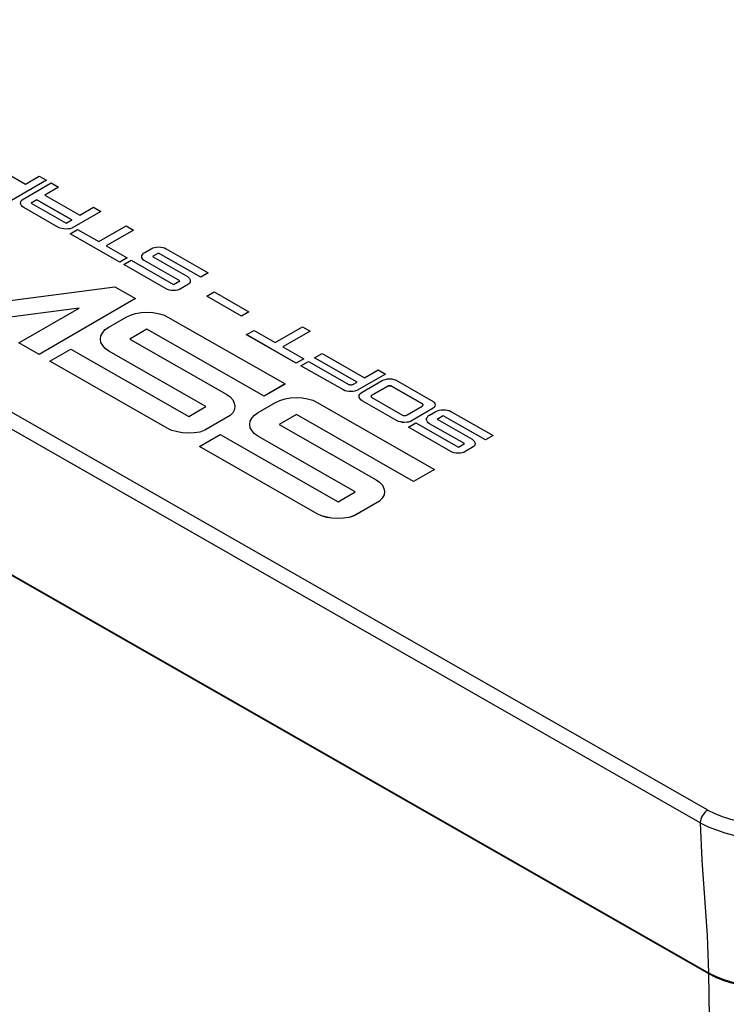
# Model space of a CAD drawing. Header units: millimetres. Extents: x 0 to 1676, y 0 to 1295.
# Tile 53 of 64: x 1336 to 1402, y 947 to 1039. Entities that reach past the tile are written whole.
import ezdxf

# ---------------------------------------------------------------- set-up
doc = ezdxf.new("R2010")
doc.units = ezdxf.units.MM
doc.header["$LTSCALE"] = 6

msp = doc.modelspace()

# ---------------------------------------------------------------- linework, layer by layer
for p, q in [((1400.232, 965.182), (1235.235, 1059.435)), ((1399.529, 963.977), (1234.532, 1058.23)), ((1233.286, 1045.305), (1400.292, 949.904)), ((1233.288, 1045.22), (1400.291, 949.821)), ((1333.707, 1025.374), (1336.094, 1024.01)), ((1338.066, 1024.362), (1334.797, 1022.475)), ((1338.066, 1024.361), (1334.797, 1022.474)), ((1336.094, 1024.01), (1337.382, 1024.753)), ((1337.382, 1024.753), (1338.066, 1024.362)), ((1338.066, 1024.361), (1338.066, 1024.362)), ((1335.931, 1022.625), (1338.505, 1024.111)), ((1339.212, 1023.707), (1337.925, 1022.964)), ((1339.212, 1023.706), (1337.926, 1022.963)), ((1338.505, 1024.111), (1339.212, 1023.707)), ((1339.212, 1023.706), (1339.212, 1023.707)), ((1335.665, 1022.325), (1335.711, 1022.431)), ((1335.711, 1022.431), (1335.804, 1022.538)), ((1335.804, 1022.538), (1335.931, 1022.625)), ((1337.172, 1022.529), (1336.639, 1022.221)), ((1337.172, 1022.528), (1336.64, 1022.221)), ((1340.452, 1020.655), (1337.172, 1022.529)), ((1337.172, 1022.528), (1337.172, 1022.529)), ((1337.172, 1022.528), (1340.451, 1020.655)), ((1337.925, 1022.964), (1341.205, 1021.09)), ((1335.641, 1022.218), (1335.665, 1022.325)), ((1335.653, 1022.105), (1335.641, 1022.218)), ((1335.641, 1022.217), (1335.641, 1022.218)), ((1335.653, 1022.104), (1335.641, 1022.217)), ((1335.723, 1021.999), (1335.653, 1022.105)), ((1335.653, 1022.104), (1335.653, 1022.105)), ((1335.723, 1021.998), (1335.653, 1022.104)), ((1335.804, 1021.899), (1335.723, 1021.999)), ((1335.723, 1021.998), (1335.723, 1021.999)), ((1335.804, 1021.898), (1335.723, 1021.998)), ((1335.931, 1021.813), (1335.804, 1021.899)), ((1335.804, 1021.898), (1335.804, 1021.899)), ((1335.931, 1021.812), (1335.804, 1021.898)), ((1339.211, 1019.939), (1335.931, 1021.813)), ((1335.931, 1021.812), (1335.931, 1021.813)), ((1339.211, 1019.938), (1335.931, 1021.812)), ((1336.639, 1022.221), (1339.919, 1020.348)), ((1343.177, 1021.442), (1340.464, 1019.876)), ((1343.177, 1021.441), (1340.464, 1019.876)), ((1341.205, 1021.09), (1342.492, 1021.833)), ((1342.492, 1021.833), (1343.177, 1021.442)), ((1343.177, 1021.441), (1343.177, 1021.442)), ((1339.919, 1020.348), (1340.452, 1020.655)), ((1339.351, 1019.873), (1339.211, 1019.939)), ((1339.211, 1019.938), (1339.211, 1019.939)), ((1339.351, 1019.872), (1339.211, 1019.938)), ((1339.537, 1019.82), (1339.351, 1019.873)), ((1339.351, 1019.872), (1339.351, 1019.873)), ((1339.537, 1019.819), (1339.351, 1019.872)), ((1339.71, 1019.787), (1339.537, 1019.82)), ((1339.537, 1019.819), (1339.537, 1019.82)), ((1339.71, 1019.786), (1339.537, 1019.819)), ((1339.919, 1019.775), (1339.71, 1019.787)), ((1339.71, 1019.786), (1339.71, 1019.787)), ((1339.919, 1019.774), (1339.71, 1019.786)), ((1340.104, 1019.789), (1339.919, 1019.775)), ((1340.104, 1019.788), (1339.919, 1019.774)), ((1339.919, 1019.774), (1339.919, 1019.775)), ((1340.29, 1019.816), (1340.104, 1019.789)), ((1340.29, 1019.815), (1340.104, 1019.788)), ((1340.104, 1019.788), (1340.104, 1019.789)), ((1340.464, 1019.876), (1340.29, 1019.815)), ((1340.464, 1019.876), (1340.29, 1019.816)), ((1340.29, 1019.815), (1340.29, 1019.816)), ((1340.292, 1019.336), (1340.987, 1019.737)), ((1340.464, 1019.876), (1340.464, 1019.876)), ((1340.987, 1019.737), (1342.981, 1018.598)), ((1342.981, 1018.598), (1345.554, 1020.084)), ((1346.262, 1019.68), (1343.688, 1018.194)), ((1346.262, 1019.679), (1343.689, 1018.194)), ((1345.554, 1020.084), (1346.262, 1019.68)), ((1346.262, 1019.679), (1346.262, 1019.68)), ((1340.292, 1019.335), (1340.292, 1019.336)), ((1344.963, 1016.667), (1340.292, 1019.336)), ((1344.963, 1016.666), (1340.292, 1019.335)), ((1343.688, 1018.194), (1345.659, 1017.069)), ((1347.329, 1017.592), (1347.909, 1017.926)), ((1347.909, 1017.926), (1348.06, 1018)), ((1348.06, 1018), (1348.234, 1018.047)), ((1348.234, 1018.047), (1348.419, 1018.088)), ((1348.419, 1018.088), (1348.616, 1018.095)), ((1348.616, 1018.095), (1348.814, 1018.089)), ((1348.814, 1018.089), (1348.998, 1018.05)), ((1348.998, 1018.05), (1349.173, 1018.003)), ((1349.173, 1018.003), (1349.324, 1017.931)), ((1349.324, 1017.931), (1353.288, 1015.666)), ((1345.659, 1017.069), (1344.963, 1016.667)), ((1345.659, 1017.068), (1344.963, 1016.666)), ((1345.335, 1016.441), (1346.043, 1016.849)), ((1345.659, 1017.068), (1345.659, 1017.069)), ((1346.043, 1016.849), (1350.03, 1014.571)), ((1347.04, 1017.185), (1347.051, 1017.298)), ((1347.052, 1017.072), (1347.04, 1017.185)), ((1347.04, 1017.184), (1347.04, 1017.185)), ((1347.052, 1017.071), (1347.04, 1017.184)), ((1347.051, 1017.298), (1347.121, 1017.405)), ((1347.12, 1016.966), (1347.052, 1017.072)), ((1347.052, 1017.071), (1347.052, 1017.072)), ((1347.12, 1016.965), (1347.052, 1017.071)), ((1347.202, 1016.866), (1347.12, 1016.966)), ((1347.12, 1016.965), (1347.12, 1016.966)), ((1347.202, 1016.865), (1347.12, 1016.965)), ((1347.121, 1017.405), (1347.202, 1017.505)), ((1347.202, 1017.505), (1347.329, 1017.592)), ((1347.33, 1016.78), (1347.202, 1016.866)), ((1347.202, 1016.865), (1347.202, 1016.866)), ((1347.33, 1016.779), (1347.202, 1016.865)), ((1348.616, 1017.522), (1348.037, 1017.188)), ((1348.616, 1017.521), (1348.037, 1017.187)), ((1348.037, 1017.188), (1351.317, 1015.314)), ((1352.581, 1015.258), (1348.616, 1017.522)), ((1348.616, 1017.521), (1348.616, 1017.522)), ((1352.581, 1015.257), (1348.616, 1017.521)), ((1344.963, 1016.667), (1344.963, 1016.666)), ((1349.323, 1014.163), (1345.335, 1016.441)), ((1345.335, 1016.44), (1345.335, 1016.441)), ((1349.323, 1014.162), (1345.335, 1016.44)), ((1350.61, 1014.906), (1347.33, 1016.78)), ((1347.33, 1016.779), (1347.33, 1016.78)), ((1350.609, 1014.906), (1347.33, 1016.779)), ((1351.317, 1015.314), (1351.433, 1015.234)), ((1351.433, 1015.234), (1351.526, 1015.128)), ((1351.526, 1015.128), (1351.573, 1015.022)), ((1351.573, 1015.022), (1351.595, 1014.915)), ((1353.288, 1015.666), (1352.581, 1015.258)), ((1353.288, 1015.665), (1352.581, 1015.257)), ((1352.581, 1015.257), (1352.581, 1015.258)), ((1353.288, 1015.665), (1353.288, 1015.666)), ((1332.832, 1012.813), (1344.488, 1014.365)), ((1344.488, 1014.365), (1346.453, 1013.242)), ((1349.463, 1014.097), (1349.323, 1014.163)), ((1349.323, 1014.162), (1349.323, 1014.163)), ((1349.463, 1014.096), (1349.323, 1014.162)), ((1349.648, 1014.044), (1349.463, 1014.097)), ((1349.463, 1014.096), (1349.463, 1014.097)), ((1349.648, 1014.043), (1349.463, 1014.096)), ((1349.822, 1014.011), (1349.648, 1014.044)), ((1349.648, 1014.043), (1349.648, 1014.044)), ((1349.822, 1014.01), (1349.648, 1014.043)), ((1350.03, 1014.571), (1350.61, 1014.906)), ((1350.401, 1014.04), (1350.216, 1014.013)), ((1350.401, 1014.039), (1350.216, 1014.012)), ((1350.576, 1014.1), (1350.401, 1014.04)), ((1350.576, 1014.099), (1350.401, 1014.039)), ((1350.401, 1014.039), (1350.401, 1014.04)), ((1351.433, 1014.595), (1350.576, 1014.099)), ((1351.433, 1014.595), (1350.576, 1014.1)), ((1350.576, 1014.099), (1350.576, 1014.1)), ((1351.525, 1014.689), (1351.433, 1014.595)), ((1351.525, 1014.688), (1351.433, 1014.595)), ((1351.433, 1014.595), (1351.433, 1014.595)), ((1351.584, 1014.802), (1351.525, 1014.688)), ((1351.584, 1014.802), (1351.525, 1014.689)), ((1351.525, 1014.688), (1351.525, 1014.689)), ((1351.595, 1014.915), (1351.584, 1014.802)), ((1351.595, 1014.915), (1351.584, 1014.802)), ((1351.584, 1014.802), (1351.584, 1014.802)), ((1351.595, 1014.915), (1351.595, 1014.915)), ((1346.453, 1013.242), (1337.373, 1008)), ((1346.453, 1013.241), (1337.373, 1007.999)), ((1346.453, 1013.241), (1346.453, 1013.242)), ((1350.018, 1014.005), (1349.822, 1014.011)), ((1349.822, 1014.01), (1349.822, 1014.011)), ((1350.018, 1014.005), (1349.822, 1014.01)), ((1350.216, 1014.013), (1350.018, 1014.005)), ((1350.216, 1014.012), (1350.018, 1014.005)), ((1350.018, 1014.005), (1350.018, 1014.005)), ((1350.216, 1014.012), (1350.216, 1014.013)), ((1353.147, 1013.469), (1353.843, 1013.871)), ((1356.416, 1011.601), (1353.147, 1013.469)), ((1353.147, 1013.469), (1353.147, 1013.469)), ((1356.416, 1011.602), (1353.147, 1013.469)), ((1353.843, 1013.871), (1357.112, 1012.004)), ((1341.139, 1012.358), (1331.899, 1011.127)), ((1341.137, 1012.357), (1331.899, 1011.126)), ((1335.472, 1009.086), (1341.139, 1012.358)), ((1343.944, 1010.569), (1345.554, 1011.499)), ((1345.554, 1011.499), (1345.974, 1011.703)), ((1345.974, 1011.703), (1346.458, 1011.834)), ((1346.458, 1011.834), (1346.971, 1011.947)), ((1346.971, 1011.947), (1347.519, 1011.968)), ((1347.519, 1011.968), (1348.068, 1011.95)), ((1348.068, 1011.95), (1348.581, 1011.841)), ((1348.581, 1011.841), (1349.065, 1011.712)), ((1349.065, 1011.712), (1349.485, 1011.511)), ((1349.485, 1011.511), (1360.497, 1005.22)), ((1357.112, 1012.004), (1356.416, 1011.602)), ((1357.112, 1012.003), (1356.416, 1011.601)), ((1356.416, 1011.602), (1356.416, 1011.601)), ((1357.112, 1012.003), (1357.112, 1012.004)), ((1343.591, 1010.327), (1343.944, 1010.569)), ((1347.519, 1010.376), (1345.909, 1009.447)), ((1347.519, 1010.375), (1345.91, 1009.446)), ((1358.532, 1004.085), (1347.519, 1010.376)), ((1347.519, 1010.375), (1347.519, 1010.376)), ((1358.532, 1004.084), (1347.519, 1010.375)), ((1359.577, 1009.118), (1362.15, 1010.604)), ((1362.15, 1010.604), (1362.858, 1010.2)), ((1343.14, 1009.439), (1343.171, 1009.753)), ((1343.174, 1009.124), (1343.14, 1009.439)), ((1343.174, 1009.125), (1343.14, 1009.439)), ((1343.14, 1009.439), (1343.14, 1009.439)), ((1343.171, 1009.753), (1343.367, 1010.05)), ((1343.367, 1010.05), (1343.591, 1010.327)), ((1345.909, 1009.447), (1355.021, 1004.242)), ((1356.888, 1009.856), (1357.583, 1010.257)), ((1356.888, 1009.855), (1356.888, 1009.856)), ((1361.559, 1007.187), (1356.888, 1009.856)), ((1361.559, 1007.186), (1356.888, 1009.855)), ((1357.583, 1010.257), (1359.577, 1009.118)), ((1362.858, 1010.2), (1360.284, 1008.714)), ((1362.858, 1010.199), (1360.285, 1008.714)), ((1362.858, 1010.199), (1362.858, 1010.2)), ((1337.373, 1008), (1335.472, 1009.086)), ((1337.373, 1007.999), (1335.472, 1009.085)), ((1338.406, 1007.372), (1340.371, 1008.507)), ((1340.371, 1008.507), (1351.448, 1002.179)), ((1343.364, 1008.829), (1343.174, 1009.125)), ((1343.174, 1009.124), (1343.174, 1009.125)), ((1343.364, 1008.828), (1343.174, 1009.124)), ((1343.591, 1008.552), (1343.364, 1008.829)), ((1343.364, 1008.828), (1343.364, 1008.829)), ((1343.591, 1008.551), (1343.364, 1008.828)), ((1343.946, 1008.313), (1343.591, 1008.552)), ((1343.591, 1008.551), (1343.591, 1008.552)), ((1343.946, 1008.312), (1343.591, 1008.551)), ((1360.284, 1008.714), (1362.255, 1007.588)), ((1337.373, 1007.999), (1337.373, 1008)), ((1353.058, 1003.109), (1343.946, 1008.313)), ((1343.946, 1008.312), (1343.946, 1008.313)), ((1353.057, 1003.108), (1343.946, 1008.312)), ((1362.255, 1007.588), (1361.559, 1007.187)), ((1362.255, 1007.587), (1361.559, 1007.186)), ((1362.255, 1007.587), (1362.255, 1007.588)), ((1363.285, 1007.679), (1363.992, 1008.087)), ((1367.272, 1005.401), (1363.285, 1007.679)), ((1363.285, 1007.678), (1363.285, 1007.679)), ((1367.271, 1005.4), (1363.285, 1007.678)), ((1363.992, 1008.087), (1367.98, 1005.809)), ((1349.482, 1001.045), (1338.406, 1007.372)), ((1338.406, 1007.371), (1338.406, 1007.372)), ((1349.482, 1001.044), (1338.406, 1007.371)), ((1361.559, 1007.187), (1361.559, 1007.186)), ((1361.998, 1006.936), (1362.705, 1007.344)), ((1365.986, 1004.658), (1361.998, 1006.936)), ((1361.998, 1006.935), (1361.998, 1006.936)), ((1365.986, 1004.657), (1361.998, 1006.935)), ((1362.705, 1007.344), (1366.496, 1005.178)), ((1369.939, 1006.154), (1367.238, 1004.594)), ((1369.939, 1006.154), (1367.238, 1004.595)), ((1367.98, 1005.809), (1369.255, 1006.545)), ((1369.255, 1006.545), (1369.939, 1006.154)), ((1369.939, 1006.154), (1369.939, 1006.154)), ((1360.497, 1005.22), (1358.532, 1004.085)), ((1360.497, 1005.219), (1358.532, 1004.084)), ((1360.497, 1005.219), (1360.497, 1005.22)), ((1366.496, 1005.178), (1366.554, 1005.159)), ((1366.554, 1005.159), (1366.624, 1005.146)), ((1366.624, 1005.146), (1366.693, 1005.146)), ((1366.693, 1005.146), (1366.751, 1005.153)), ((1366.751, 1005.153), (1366.808, 1005.16)), ((1366.808, 1005.16), (1366.867, 1005.18)), ((1366.867, 1005.18), (1366.924, 1005.2)), ((1366.924, 1005.2), (1367.272, 1005.401)), ((1367.761, 1004.456), (1369.627, 1005.534)), ((1370.149, 1005.022), (1368.654, 1004.159)), ((1368.654, 1004.158), (1370.149, 1005.022)), ((1369.627, 1005.534), (1369.779, 1005.607)), ((1369.779, 1005.607), (1369.952, 1005.654)), ((1369.952, 1005.654), (1370.137, 1005.695)), ((1370.137, 1005.695), (1370.334, 1005.702)), ((1370.207, 1005.043), (1370.149, 1005.022)), ((1370.149, 1005.022), (1370.207, 1005.042)), ((1370.149, 1005.022), (1370.149, 1005.022)), ((1370.265, 1005.049), (1370.207, 1005.043)), ((1370.207, 1005.042), (1370.265, 1005.049)), ((1370.207, 1005.042), (1370.207, 1005.043)), ((1370.404, 1005.05), (1370.265, 1005.049)), ((1370.265, 1005.049), (1370.404, 1005.049)), ((1370.265, 1005.049), (1370.265, 1005.049)), ((1370.334, 1005.702), (1370.532, 1005.696)), ((1370.462, 1005.043), (1370.404, 1005.05)), ((1370.404, 1005.049), (1370.404, 1005.05)), ((1370.404, 1005.049), (1370.462, 1005.042)), ((1370.52, 1005.024), (1370.462, 1005.043)), ((1370.462, 1005.042), (1370.462, 1005.043)), ((1370.462, 1005.042), (1370.52, 1005.023)), ((1373.418, 1003.368), (1370.52, 1005.024)), ((1370.52, 1005.023), (1370.52, 1005.024)), ((1370.52, 1005.023), (1373.418, 1003.367)), ((1370.532, 1005.696), (1370.717, 1005.657)), ((1370.717, 1005.657), (1370.891, 1005.61)), ((1370.891, 1005.61), (1374.438, 1003.584)), ((1355.021, 1004.242), (1355.345, 1004.021)), ((1355.345, 1004.021), (1355.603, 1003.726)), ((1358.532, 1004.084), (1358.532, 1004.085)), ((1360.502, 1003.812), (1361.015, 1003.924)), ((1361.015, 1003.924), (1361.563, 1003.945)), ((1361.563, 1003.945), (1362.112, 1003.928)), ((1362.112, 1003.928), (1362.625, 1003.818)), ((1366.125, 1004.592), (1365.986, 1004.658)), ((1365.986, 1004.657), (1365.986, 1004.658)), ((1366.125, 1004.591), (1365.986, 1004.657)), ((1366.31, 1004.539), (1366.125, 1004.592)), ((1366.125, 1004.591), (1366.125, 1004.592)), ((1366.31, 1004.538), (1366.125, 1004.591)), ((1366.485, 1004.506), (1366.31, 1004.539)), ((1366.31, 1004.538), (1366.31, 1004.539)), ((1366.485, 1004.506), (1366.31, 1004.538)), ((1366.681, 1004.5), (1366.485, 1004.506)), ((1366.681, 1004.501), (1366.485, 1004.506)), ((1366.485, 1004.506), (1366.485, 1004.506)), ((1366.878, 1004.508), (1366.681, 1004.501)), ((1366.878, 1004.507), (1366.681, 1004.5)), ((1366.681, 1004.5), (1366.681, 1004.501)), ((1367.063, 1004.535), (1366.878, 1004.508)), ((1367.063, 1004.534), (1366.878, 1004.507)), ((1366.878, 1004.507), (1366.878, 1004.508)), ((1367.238, 1004.595), (1367.063, 1004.535)), ((1367.238, 1004.594), (1367.063, 1004.534)), ((1367.063, 1004.534), (1367.063, 1004.535)), ((1367.238, 1004.594), (1367.238, 1004.595)), ((1367.471, 1004.049), (1367.482, 1004.162)), ((1367.483, 1003.936), (1367.471, 1004.049)), ((1367.471, 1004.048), (1367.471, 1004.049)), ((1367.483, 1003.935), (1367.471, 1004.048)), ((1367.482, 1004.162), (1367.541, 1004.262)), ((1367.552, 1003.83), (1367.483, 1003.936)), ((1367.483, 1003.935), (1367.483, 1003.936)), ((1367.552, 1003.829), (1367.483, 1003.935)), ((1367.541, 1004.262), (1367.634, 1004.369)), ((1367.634, 1004.369), (1367.761, 1004.456)), ((1368.618, 1004.126), (1368.607, 1004.093)), ((1368.618, 1004.125), (1368.607, 1004.092)), ((1368.607, 1004.093), (1368.607, 1004.013)), ((1368.607, 1004.092), (1368.607, 1004.093)), ((1368.607, 1004.092), (1368.607, 1004.013)), ((1368.607, 1004.013), (1368.619, 1003.979)), ((1368.654, 1004.159), (1368.618, 1004.126)), ((1368.654, 1004.158), (1368.618, 1004.125)), ((1368.618, 1004.125), (1368.618, 1004.126)), ((1368.619, 1003.979), (1368.654, 1003.946)), ((1368.654, 1004.158), (1368.654, 1004.159)), ((1368.654, 1003.946), (1371.552, 1002.29)), ((1351.448, 1002.179), (1353.058, 1003.109)), ((1355.603, 1003.726), (1355.731, 1003.43)), ((1355.731, 1003.43), (1355.793, 1003.135)), ((1355.793, 1003.135), (1355.762, 1002.821)), ((1355.793, 1003.134), (1355.762, 1002.82)), ((1355.793, 1003.134), (1355.793, 1003.135)), ((1357.988, 1002.547), (1359.598, 1003.476)), ((1359.598, 1003.476), (1360.018, 1003.68)), ((1360.018, 1003.68), (1360.502, 1003.812)), ((1362.625, 1003.818), (1363.109, 1003.69)), ((1363.109, 1003.69), (1363.529, 1003.488)), ((1363.529, 1003.488), (1374.541, 997.198)), ((1367.634, 1003.73), (1367.552, 1003.83)), ((1367.552, 1003.829), (1367.552, 1003.83)), ((1367.634, 1003.729), (1367.552, 1003.829)), ((1367.762, 1003.644), (1367.634, 1003.73)), ((1367.634, 1003.729), (1367.634, 1003.73)), ((1367.762, 1003.643), (1367.634, 1003.729)), ((1371.042, 1001.77), (1367.762, 1003.644)), ((1367.762, 1003.643), (1367.762, 1003.644)), ((1371.042, 1001.769), (1367.762, 1003.643)), ((1371.98, 1002.312), (1373.383, 1003.122)), ((1374.438, 1002.945), (1372.294, 1001.707)), ((1374.438, 1002.944), (1372.294, 1001.706)), ((1373.383, 1003.122), (1373.418, 1003.155)), ((1373.453, 1003.335), (1373.418, 1003.368)), ((1373.418, 1003.367), (1373.418, 1003.368)), ((1373.418, 1003.367), (1373.453, 1003.334)), ((1373.418, 1003.155), (1373.453, 1003.189)), ((1373.476, 1003.295), (1373.453, 1003.335)), ((1373.453, 1003.334), (1373.453, 1003.335)), ((1373.453, 1003.334), (1373.476, 1003.294)), ((1373.453, 1003.189), (1373.464, 1003.222)), ((1373.464, 1003.222), (1373.476, 1003.255)), ((1373.476, 1003.255), (1373.476, 1003.295)), ((1374.438, 1003.584), (1374.531, 1003.478)), ((1374.53, 1003.039), (1374.438, 1002.945)), ((1374.53, 1003.038), (1374.438, 1002.944)), ((1374.438, 1002.944), (1374.438, 1002.945)), ((1374.589, 1003.152), (1374.53, 1003.039)), ((1374.589, 1003.151), (1374.53, 1003.038)), ((1374.53, 1003.038), (1374.53, 1003.039)), ((1374.531, 1003.478), (1374.589, 1003.378)), ((1374.589, 1003.378), (1374.6, 1003.265)), ((1374.6, 1003.265), (1374.589, 1003.152)), ((1374.6, 1003.264), (1374.589, 1003.151)), ((1374.589, 1003.151), (1374.589, 1003.152)), ((1374.6, 1003.264), (1374.6, 1003.265)), ((1355.345, 1002.246), (1352.962, 1000.87)), ((1355.345, 1002.245), (1352.962, 1000.869)), ((1355.6, 1002.505), (1355.345, 1002.245)), ((1355.6, 1002.505), (1355.345, 1002.246)), ((1355.345, 1002.245), (1355.345, 1002.246)), ((1355.762, 1002.821), (1355.6, 1002.505)), ((1355.762, 1002.82), (1355.6, 1002.505)), ((1355.6, 1002.505), (1355.6, 1002.505)), ((1355.762, 1002.82), (1355.762, 1002.821)), ((1357.215, 1001.731), (1357.411, 1002.027)), ((1357.411, 1002.027), (1357.635, 1002.305)), ((1357.635, 1002.305), (1357.988, 1002.547)), ((1361.563, 1002.354), (1359.953, 1001.424)), ((1361.563, 1002.353), (1359.954, 1001.424)), ((1372.575, 996.063), (1361.563, 1002.354)), ((1361.563, 1002.353), (1361.563, 1002.354)), ((1372.575, 996.062), (1361.563, 1002.353)), ((1371.552, 1002.29), (1371.61, 1002.271)), ((1371.61, 1002.271), (1371.68, 1002.258)), ((1371.68, 1002.258), (1371.748, 1002.258)), ((1371.748, 1002.258), (1371.807, 1002.265)), ((1371.807, 1002.265), (1371.864, 1002.272)), ((1371.864, 1002.272), (1371.923, 1002.292)), ((1371.923, 1002.292), (1371.98, 1002.312)), ((1373.802, 1001.897), (1373.813, 1002.01)), ((1373.813, 1002.01), (1373.884, 1002.117)), ((1373.884, 1002.117), (1373.964, 1002.217)), ((1373.964, 1002.217), (1374.092, 1002.304)), ((1374.092, 1002.304), (1374.671, 1002.639)), ((1374.671, 1002.639), (1374.822, 1002.712)), ((1375.379, 1002.234), (1374.799, 1001.9)), ((1375.379, 1002.234), (1374.8, 1001.899)), ((1374.822, 1002.712), (1374.997, 1002.759)), ((1374.997, 1002.759), (1375.181, 1002.8)), ((1375.181, 1002.8), (1375.379, 1002.807)), ((1375.379, 1002.807), (1375.576, 1002.801)), ((1379.343, 999.969), (1375.379, 1002.234)), ((1379.343, 999.97), (1375.379, 1002.234)), ((1375.379, 1002.234), (1375.379, 1002.234)), ((1375.576, 1002.801), (1375.761, 1002.762)), ((1375.761, 1002.762), (1375.935, 1002.715)), ((1375.935, 1002.715), (1376.086, 1002.643)), ((1376.086, 1002.643), (1380.051, 1000.378)), ((1357.184, 1001.417), (1357.215, 1001.731)), ((1357.217, 1001.102), (1357.184, 1001.417)), ((1357.184, 1001.416), (1357.184, 1001.417)), ((1357.217, 1001.101), (1357.184, 1001.416)), ((1357.408, 1000.807), (1357.217, 1001.102)), ((1357.217, 1001.101), (1357.217, 1001.102)), ((1357.408, 1000.806), (1357.217, 1001.101)), ((1359.953, 1001.424), (1369.064, 996.219)), ((1371.181, 1001.704), (1371.042, 1001.77)), ((1371.042, 1001.769), (1371.042, 1001.77)), ((1371.181, 1001.703), (1371.042, 1001.769)), ((1371.366, 1001.651), (1371.181, 1001.704)), ((1371.181, 1001.703), (1371.181, 1001.704)), ((1371.366, 1001.65), (1371.181, 1001.703)), ((1371.54, 1001.618), (1371.366, 1001.651)), ((1371.366, 1001.65), (1371.366, 1001.651)), ((1371.54, 1001.617), (1371.366, 1001.65)), ((1371.737, 1001.612), (1371.54, 1001.618)), ((1371.54, 1001.617), (1371.54, 1001.618)), ((1371.737, 1001.612), (1371.54, 1001.617)), ((1371.934, 1001.62), (1371.737, 1001.612)), ((1371.934, 1001.619), (1371.737, 1001.612)), ((1371.737, 1001.612), (1371.737, 1001.612)), ((1372.119, 1001.647), (1371.934, 1001.62)), ((1372.119, 1001.646), (1371.934, 1001.619)), ((1371.934, 1001.619), (1371.934, 1001.62)), ((1372.098, 1001.153), (1372.805, 1001.561)), ((1376.085, 998.875), (1372.098, 1001.153)), ((1372.098, 1001.152), (1372.098, 1001.153)), ((1376.085, 998.874), (1372.098, 1001.152)), ((1372.294, 1001.707), (1372.119, 1001.647)), ((1372.294, 1001.706), (1372.119, 1001.646)), ((1372.119, 1001.646), (1372.119, 1001.647)), ((1372.294, 1001.707), (1372.294, 1001.706)), ((1372.805, 1001.561), (1376.793, 999.284)), ((1373.814, 1001.783), (1373.802, 1001.897)), ((1373.814, 1001.784), (1373.802, 1001.897)), ((1373.802, 1001.897), (1373.802, 1001.897)), ((1373.883, 1001.678), (1373.814, 1001.784)), ((1373.814, 1001.783), (1373.814, 1001.784)), ((1373.883, 1001.677), (1373.814, 1001.783)), ((1373.964, 1001.578), (1373.883, 1001.678)), ((1373.883, 1001.677), (1373.883, 1001.678)), ((1373.964, 1001.577), (1373.883, 1001.677)), ((1374.092, 1001.492), (1373.964, 1001.578)), ((1373.964, 1001.577), (1373.964, 1001.578)), ((1374.092, 1001.491), (1373.964, 1001.577)), ((1377.372, 999.618), (1374.092, 1001.492)), ((1374.092, 1001.491), (1374.092, 1001.492)), ((1377.372, 999.618), (1374.092, 1001.491)), ((1374.799, 1001.9), (1378.079, 1000.026)), ((1349.871, 1000.861), (1349.482, 1001.045)), ((1349.482, 1001.044), (1349.482, 1001.045)), ((1349.871, 1000.86), (1349.482, 1001.044)), ((1350.386, 1000.714), (1349.871, 1000.861)), ((1349.871, 1000.86), (1349.871, 1000.861)), ((1350.386, 1000.714), (1349.871, 1000.86)), ((1350.868, 1000.622), (1350.386, 1000.714)), ((1350.868, 1000.623), (1350.386, 1000.714)), ((1350.386, 1000.714), (1350.386, 1000.714)), ((1351.414, 1000.607), (1350.868, 1000.623)), ((1350.868, 1000.622), (1350.868, 1000.623)), ((1351.414, 1000.606), (1350.868, 1000.622)), ((1351.963, 1000.627), (1351.414, 1000.606)), ((1351.963, 1000.627), (1351.414, 1000.607)), ((1351.414, 1000.606), (1351.414, 1000.607)), ((1352.478, 1000.703), (1351.963, 1000.627)), ((1352.478, 1000.702), (1351.963, 1000.627)), ((1351.963, 1000.627), (1351.963, 1000.627)), ((1352.449, 999.35), (1354.415, 1000.484)), ((1352.962, 1000.87), (1352.478, 1000.703)), ((1352.962, 1000.869), (1352.478, 1000.702)), ((1352.478, 1000.702), (1352.478, 1000.703)), ((1352.962, 1000.869), (1352.962, 1000.87)), ((1354.415, 1000.484), (1365.491, 994.157)), ((1357.635, 1000.53), (1357.408, 1000.807)), ((1357.408, 1000.806), (1357.408, 1000.807)), ((1357.635, 1000.529), (1357.408, 1000.806)), ((1357.99, 1000.291), (1357.635, 1000.53)), ((1357.635, 1000.529), (1357.635, 1000.53)), ((1357.99, 1000.29), (1357.635, 1000.529)), ((1367.101, 995.086), (1357.99, 1000.291)), ((1357.99, 1000.29), (1357.99, 1000.291)), ((1367.101, 995.086), (1357.99, 1000.29)), ((1380.051, 1000.378), (1379.343, 999.97)), ((1380.051, 1000.377), (1379.343, 999.969)), ((1380.051, 1000.377), (1380.051, 1000.378)), ((1363.526, 993.022), (1352.449, 999.35)), ((1352.449, 999.349), (1352.449, 999.35)), ((1363.526, 993.021), (1352.449, 999.349)), ((1376.793, 999.284), (1377.372, 999.618)), ((1378.196, 999.308), (1377.338, 998.812)), ((1378.196, 999.307), (1377.338, 998.812)), ((1378.079, 1000.026), (1378.196, 999.947)), ((1378.196, 999.947), (1378.289, 999.84)), ((1378.288, 999.401), (1378.196, 999.308)), ((1378.288, 999.4), (1378.196, 999.307)), ((1378.196, 999.307), (1378.196, 999.308)), ((1378.346, 999.515), (1378.288, 999.401)), ((1378.346, 999.514), (1378.288, 999.4)), ((1378.288, 999.4), (1378.288, 999.401)), ((1378.289, 999.84), (1378.335, 999.734)), ((1378.335, 999.734), (1378.357, 999.628)), ((1378.357, 999.628), (1378.346, 999.515)), ((1378.357, 999.627), (1378.346, 999.514)), ((1378.346, 999.514), (1378.346, 999.515)), ((1378.357, 999.627), (1378.357, 999.628)), ((1379.343, 999.969), (1379.343, 999.97)), ((1376.225, 998.809), (1376.085, 998.875)), ((1376.085, 998.874), (1376.085, 998.875)), ((1376.225, 998.808), (1376.085, 998.874)), ((1376.411, 998.756), (1376.225, 998.809)), ((1376.225, 998.808), (1376.225, 998.809)), ((1376.411, 998.756), (1376.225, 998.808)), ((1376.584, 998.723), (1376.411, 998.756)), ((1376.584, 998.723), (1376.411, 998.756)), ((1376.411, 998.756), (1376.411, 998.756)), ((1376.781, 998.717), (1376.584, 998.723)), ((1376.781, 998.718), (1376.584, 998.723)), ((1376.584, 998.723), (1376.584, 998.723)), ((1376.978, 998.725), (1376.781, 998.718)), ((1376.978, 998.724), (1376.781, 998.717)), ((1376.781, 998.717), (1376.781, 998.718)), ((1377.164, 998.752), (1376.978, 998.725)), ((1377.164, 998.751), (1376.978, 998.724)), ((1376.978, 998.724), (1376.978, 998.725)), ((1377.338, 998.812), (1377.164, 998.751)), ((1377.338, 998.812), (1377.164, 998.752)), ((1377.164, 998.751), (1377.164, 998.752)), ((1377.338, 998.812), (1377.338, 998.812)), ((1374.541, 997.198), (1372.575, 996.063)), ((1374.541, 997.197), (1372.575, 996.062)), ((1374.541, 997.197), (1374.541, 997.198)), ((1369.064, 996.219), (1369.389, 995.999)), ((1369.389, 995.999), (1369.646, 995.703)), ((1369.646, 995.703), (1369.775, 995.408)), ((1372.575, 996.062), (1372.575, 996.063)), ((1365.491, 994.157), (1367.101, 995.086)), ((1369.806, 994.799), (1369.644, 994.483)), ((1369.806, 994.798), (1369.644, 994.482)), ((1369.775, 995.408), (1369.837, 995.112)), ((1369.837, 995.112), (1369.806, 994.799)), ((1369.837, 995.111), (1369.806, 994.798)), ((1369.806, 994.798), (1369.806, 994.799)), ((1369.837, 995.111), (1369.837, 995.112)), ((1369.389, 994.223), (1367.006, 992.847)), ((1369.389, 994.223), (1367.006, 992.848)), ((1369.644, 994.483), (1369.389, 994.223)), ((1369.644, 994.482), (1369.389, 994.223)), ((1369.389, 994.223), (1369.389, 994.223)), ((1369.644, 994.482), (1369.644, 994.483)), ((1363.915, 992.838), (1363.526, 993.022)), ((1363.526, 993.021), (1363.526, 993.022)), ((1363.915, 992.838), (1363.526, 993.021)), ((1364.43, 992.691), (1363.915, 992.838)), ((1364.43, 992.692), (1363.915, 992.838)), ((1363.915, 992.838), (1363.915, 992.838)), ((1367.006, 992.848), (1366.522, 992.681)), ((1367.006, 992.847), (1366.522, 992.68)), ((1367.006, 992.847), (1367.006, 992.848)), ((1364.912, 992.6), (1364.43, 992.692)), ((1364.43, 992.691), (1364.43, 992.692)), ((1364.912, 992.6), (1364.43, 992.691)), ((1365.458, 992.583), (1364.912, 992.6)), ((1365.458, 992.584), (1364.912, 992.6)), ((1364.912, 992.6), (1364.912, 992.6)), ((1366.007, 992.605), (1365.458, 992.584)), ((1366.007, 992.604), (1365.458, 992.583)), ((1365.458, 992.583), (1365.458, 992.584)), ((1366.522, 992.681), (1366.007, 992.605)), ((1366.522, 992.68), (1366.007, 992.604)), ((1366.007, 992.604), (1366.007, 992.605)), ((1366.522, 992.68), (1366.522, 992.681))]:
    msp.add_line(p, q)
at = {"flags": 128}
for points in [[(1399.529, 963.977), (1399.675, 960.483), (1399.925, 956.933), (1400.168, 953.386), (1400.292, 949.904)], [(1400.291, 949.821), (1400.488, 937.5), (1400.881, 925.227), (1401.385, 911.791), (1401.779, 899.537), (1401.98, 887.216)]]:
    msp.add_lwpolyline(points, dxfattribs=at)
for centre, radius, start, end in [((1401.062, 963.89), 1.535, 122.71097, 176.76433), ((1405.85, 976.165), 12.337, 242.91018, 297.4367), ((1405.849, 976.465), 13.997, 243.15681, 297.19008), ((1405.915, 960.548), 12.112, 242.33512, 298.01176), ((1405.914, 960.735), 12.203, 242.56531, 297.78157)]:
    msp.add_arc(centre, radius, start, end)

doc.saveas('drawing.dxf')
